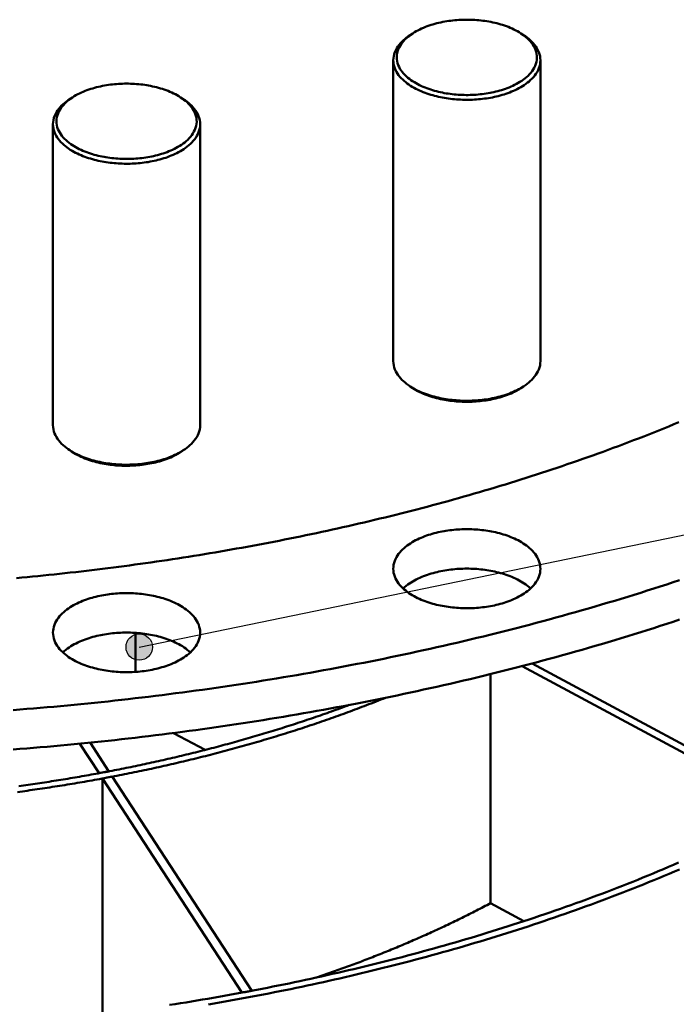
# Model space of a CAD drawing. Header units: millimetres. Extents: x 0 to 841, y 0 to 594.
# Tile 26 of 38: x 351 to 390, y 306 to 365. Entities that reach past the tile are written whole.
import ezdxf

# ---------------------------------------------------------------- set-up
doc = ezdxf.new("R2010")
doc.units = ezdxf.units.MM
for name, color, linetype, lineweight in [('ACH', 7, 'CONTINUOUS', 13), ('COTA', 7, 'CONTINUOUS', 25), ('VIS', 7, 'CONTINUOUS', 50)]:
    doc.layers.add(name, color=color, linetype=linetype, lineweight=lineweight)

msp = doc.modelspace()

# ---------------------------------------------------------------- hatches: boundary and pattern name
at = {"layer": 'ACH'}
h = msp.add_hatch(color=7, dxfattribs=at)
h.dxf.hatch_style = 1
h.paths.add_polyline_path([(358.729, 327.177), (358.494, 327.743), (357.929, 327.977), (357.363, 327.743), (357.129, 327.177), (357.363, 326.611), (357.929, 326.377), (358.494, 326.611)])

# ---------------------------------------------------------------- linework, layer by layer
at = {"layer": 'COTA'}
msp.add_line((357.929, 327.177), (432.26, 342.463), dxfattribs=at)
msp.add_circle((357.929, 327.177), 0.8, dxfattribs=at)
at = {"layer": 'VIS'}
for points in [[(381.011, 364.271), (380.907, 364.336), (380.802, 364.397), (380.695, 364.455), (380.586, 364.51), (380.475, 364.562), (380.363, 364.611), (380.25, 364.657), (380.136, 364.7), (380.021, 364.741), (379.905, 364.779), (379.789, 364.815), (379.671, 364.849), (379.553, 364.88), (379.435, 364.909), (379.316, 364.936), (379.196, 364.96), (379.076, 364.983), (378.956, 365.003), (378.835, 365.021), (378.714, 365.038), (378.593, 365.052), (378.472, 365.064), (378.35, 365.075), (378.228, 365.083), (378.107, 365.09), (377.985, 365.095), (377.863, 365.098), (377.741, 365.098), (377.618, 365.098), (377.496, 365.095), (377.375, 365.09), (377.253, 365.083), (377.131, 365.075), (377.009, 365.064), (376.888, 365.052), (376.767, 365.038), (376.646, 365.021), (376.525, 365.003), (376.405, 364.983), (376.285, 364.96), (376.165, 364.936), (376.046, 364.909), (375.928, 364.88), (375.81, 364.849), (375.692, 364.815), (375.576, 364.779), (375.46, 364.741), (375.345, 364.7), (375.231, 364.657), (375.118, 364.611), (375.006, 364.562), (374.895, 364.51), (374.786, 364.455), (374.679, 364.397), (374.574, 364.336), (374.47, 364.271)], [(374.47, 364.271), (374.37, 364.203), (374.273, 364.132), (374.178, 364.056), (374.087, 363.977), (374, 363.893), (373.917, 363.805), (373.839, 363.713), (373.767, 363.616), (373.702, 363.514), (373.644, 363.408), (373.595, 363.298), (373.555, 363.184), (373.525, 363.067), (373.507, 362.947), (373.501, 362.827), (373.506, 362.706), (373.524, 362.586), (373.552, 362.469), (373.591, 362.355), (373.64, 362.244), (373.697, 362.138), (373.762, 362.036), (373.834, 361.938), (373.911, 361.845), (373.994, 361.757), (374.081, 361.673), (374.171, 361.594), (374.266, 361.518), (374.363, 361.446), (374.463, 361.378), (374.565, 361.314), (374.67, 361.253), (374.776, 361.195), (374.883, 361.14), (374.993, 361.089), (375.103, 361.04), (375.215, 360.994), (375.328, 360.951), (375.442, 360.91), (375.556, 360.871), (375.672, 360.835), (375.788, 360.802), (375.904, 360.771), (376.022, 360.741), (376.14, 360.715), (376.258, 360.69), (376.377, 360.667), (376.496, 360.646), (376.615, 360.628), (376.735, 360.611), (376.855, 360.596), (376.975, 360.583), (377.095, 360.573), (377.216, 360.564), (377.336, 360.556), (377.457, 360.551), (377.578, 360.548), (377.699, 360.546), (377.82, 360.546), (377.94, 360.549), (378.061, 360.553), (378.182, 360.558), (378.303, 360.566), (378.423, 360.576), (378.543, 360.587), (378.663, 360.601), (378.783, 360.616), (378.903, 360.633), (379.022, 360.653), (379.141, 360.674), (379.26, 360.697), (379.378, 360.723), (379.496, 360.75), (379.613, 360.78), (379.729, 360.812), (379.845, 360.846), (379.96, 360.883), (380.075, 360.922), (380.188, 360.964), (380.301, 361.008), (380.412, 361.055), (380.522, 361.104), (380.631, 361.157), (380.738, 361.213)], [(374.47, 364.271), (374.309, 364.166)], [(380.738, 361.213), (380.846, 361.273), (380.952, 361.336), (381.056, 361.403), (381.157, 361.474), (381.255, 361.549), (381.35, 361.628), (381.441, 361.711), (381.528, 361.799), (381.61, 361.892), (381.686, 361.989), (381.755, 362.091), (381.817, 362.198), (381.871, 362.309), (381.915, 362.424), (381.948, 362.543), (381.97, 362.664), (381.98, 362.787), (381.977, 362.911), (381.962, 363.033), (381.935, 363.154), (381.897, 363.271), (381.849, 363.385), (381.791, 363.494), (381.726, 363.599), (381.653, 363.699), (381.575, 363.794), (381.49, 363.884), (381.402, 363.97), (381.309, 364.051), (381.213, 364.129), (381.113, 364.202), (381.011, 364.271)], [(381.011, 364.271), (381.172, 364.166)], [(374.309, 364.166), (374.203, 364.095), (374.101, 364.019), (374.001, 363.94), (373.906, 363.857), (373.814, 363.769), (373.727, 363.676), (373.645, 363.579), (373.569, 363.477), (373.501, 363.37), (373.44, 363.258), (373.389, 363.142), (373.347, 363.022), (373.316, 362.898), (373.298, 362.773), (373.292, 362.646)], [(374.392, 364.218), (374.378, 364.21), (374.364, 364.201), (374.35, 364.192), (374.336, 364.183), (374.322, 364.175), (374.309, 364.166)], [(381.172, 364.166), (381.159, 364.175), (381.145, 364.183), (381.131, 364.192), (381.117, 364.201), (381.103, 364.21), (381.089, 364.218)], [(382.19, 362.646), (382.183, 362.773), (382.165, 362.898), (382.134, 363.022), (382.092, 363.142), (382.041, 363.258), (381.98, 363.37), (381.912, 363.477), (381.836, 363.579), (381.754, 363.676), (381.667, 363.769), (381.575, 363.857), (381.48, 363.94), (381.38, 364.019), (381.278, 364.095), (381.172, 364.166)], [(373.292, 362.646), (373.297, 362.524), (373.314, 362.404), (373.342, 362.286), (373.38, 362.171), (373.428, 362.059), (373.484, 361.951), (373.547, 361.847), (373.617, 361.748), (373.693, 361.654), (373.775, 361.563), (373.86, 361.477), (373.95, 361.395), (374.043, 361.317), (374.139, 361.243), (374.238, 361.173), (374.34, 361.106), (374.443, 361.042), (374.549, 360.982), (374.656, 360.924), (374.764, 360.87), (374.874, 360.819), (374.986, 360.77), (375.098, 360.724), (375.212, 360.68), (375.326, 360.639), (375.441, 360.601), (375.557, 360.564), (375.674, 360.53), (375.791, 360.499), (375.909, 360.469), (376.027, 360.441), (376.146, 360.416), (376.265, 360.392), (376.384, 360.371), (376.504, 360.351), (376.624, 360.333), (376.745, 360.318), (376.866, 360.304), (376.986, 360.292), (377.107, 360.281), (377.229, 360.273), (377.35, 360.266), (377.471, 360.261), (377.593, 360.258), (377.714, 360.257), (377.836, 360.258), (377.957, 360.26), (378.079, 360.264), (378.2, 360.27), (378.321, 360.277), (378.442, 360.287), (378.563, 360.298), (378.684, 360.311), (378.805, 360.326), (378.925, 360.343), (379.045, 360.362), (379.165, 360.383), (379.284, 360.405), (379.403, 360.43), (379.521, 360.457), (379.639, 360.485), (379.757, 360.516), (379.874, 360.549), (379.99, 360.585), (380.106, 360.622), (380.22, 360.662), (380.334, 360.705), (380.447, 360.75), (380.559, 360.797), (380.669, 360.848), (380.779, 360.901), (380.886, 360.957)], [(373.292, 362.646), (373.292, 344.453)], [(380.886, 360.957), (380.995, 361.017), (381.102, 361.081), (381.207, 361.148), (381.309, 361.219), (381.408, 361.294), (381.505, 361.372), (381.597, 361.455), (381.686, 361.542), (381.771, 361.634), (381.849, 361.73), (381.922, 361.83), (381.989, 361.936), (382.047, 362.046), (382.096, 362.16), (382.136, 362.277), (382.166, 362.398), (382.183, 362.521), (382.19, 362.646)], [(382.19, 362.646), (382.19, 344.453)], [(360.434, 360.405), (360.33, 360.47), (360.225, 360.531), (360.117, 360.589), (360.008, 360.644), (359.898, 360.696), (359.786, 360.745), (359.673, 360.791), (359.559, 360.834), (359.444, 360.875), (359.328, 360.914), (359.212, 360.949), (359.094, 360.983), (358.976, 361.014), (358.858, 361.043), (358.739, 361.07), (358.619, 361.094), (358.499, 361.117), (358.379, 361.137), (358.258, 361.156), (358.137, 361.172), (358.016, 361.186), (357.895, 361.199), (357.773, 361.209), (357.651, 361.218), (357.529, 361.224), (357.407, 361.229), (357.285, 361.232), (357.163, 361.233), (357.041, 361.232), (356.919, 361.229), (356.797, 361.224), (356.676, 361.218), (356.554, 361.209), (356.432, 361.199), (356.311, 361.186), (356.19, 361.172), (356.069, 361.156), (355.948, 361.137), (355.828, 361.117), (355.708, 361.094), (355.588, 361.07), (355.469, 361.043), (355.351, 361.014), (355.233, 360.983), (355.115, 360.949), (354.999, 360.914), (354.883, 360.875), (354.768, 360.834), (354.654, 360.791), (354.541, 360.745), (354.429, 360.696), (354.318, 360.644), (354.209, 360.589), (354.102, 360.531), (353.997, 360.47), (353.893, 360.405)], [(353.732, 360.3), (353.626, 360.229), (353.524, 360.154), (353.424, 360.074), (353.329, 359.991), (353.237, 359.903), (353.15, 359.81), (353.068, 359.713), (352.992, 359.611), (352.924, 359.504), (352.863, 359.392), (352.811, 359.276), (352.77, 359.156), (352.739, 359.032), (352.721, 358.907), (352.714, 358.78)], [(353.893, 360.405), (353.793, 360.337), (353.696, 360.266), (353.601, 360.191), (353.51, 360.111), (353.423, 360.028), (353.34, 359.94), (353.262, 359.847), (353.19, 359.75), (353.125, 359.649), (353.067, 359.542), (353.017, 359.432), (352.978, 359.318), (352.948, 359.201), (352.93, 359.081), (352.924, 358.961), (352.929, 358.84), (352.947, 358.721), (352.975, 358.603), (353.014, 358.489), (353.063, 358.378), (353.12, 358.272), (353.185, 358.17), (353.257, 358.072), (353.334, 357.98), (353.416, 357.891), (353.503, 357.808), (353.594, 357.728), (353.689, 357.652), (353.786, 357.581), (353.886, 357.513), (353.988, 357.448), (354.092, 357.387), (354.199, 357.329), (354.306, 357.275), (354.416, 357.223), (354.526, 357.174), (354.638, 357.128), (354.751, 357.085), (354.864, 357.044), (354.979, 357.006), (355.094, 356.97), (355.211, 356.936), (355.327, 356.905), (355.445, 356.876), (355.562, 356.849), (355.681, 356.824), (355.799, 356.801), (355.918, 356.781), (356.038, 356.762), (356.158, 356.745), (356.278, 356.73), (356.398, 356.718), (356.518, 356.707), (356.639, 356.698), (356.759, 356.691), (356.88, 356.685), (357.001, 356.682), (357.122, 356.68), (357.243, 356.681), (357.363, 356.683), (357.484, 356.687), (357.605, 356.693), (357.725, 356.7), (357.846, 356.71), (357.966, 356.721), (358.086, 356.735), (358.206, 356.75), (358.326, 356.767), (358.445, 356.787), (358.564, 356.808), (358.683, 356.831), (358.801, 356.857), (358.919, 356.884), (359.036, 356.914), (359.152, 356.946), (359.268, 356.981), (359.383, 357.017), (359.498, 357.056), (359.611, 357.098), (359.724, 357.142), (359.835, 357.189), (359.945, 357.239), (360.054, 357.291), (360.161, 357.347)], [(353.893, 360.405), (353.732, 360.3)], [(353.815, 360.353), (353.801, 360.344), (353.787, 360.335), (353.773, 360.327), (353.759, 360.318), (353.745, 360.309), (353.732, 360.3)], [(360.161, 357.347), (360.269, 357.407), (360.375, 357.471), (360.479, 357.538), (360.58, 357.609), (360.678, 357.683), (360.773, 357.762), (360.864, 357.846), (360.951, 357.933), (361.033, 358.026), (361.109, 358.123), (361.178, 358.225), (361.24, 358.332), (361.294, 358.443), (361.338, 358.558), (361.371, 358.677), (361.393, 358.799), (361.403, 358.922), (361.4, 359.045), (361.385, 359.168), (361.358, 359.288), (361.32, 359.405), (361.272, 359.519), (361.214, 359.628), (361.149, 359.733), (361.076, 359.833), (360.997, 359.928), (360.913, 360.018), (360.825, 360.104), (360.732, 360.186), (360.635, 360.263), (360.536, 360.336), (360.434, 360.405)], [(360.434, 360.405), (360.595, 360.3)], [(360.595, 360.3), (360.581, 360.309), (360.568, 360.318), (360.554, 360.327), (360.54, 360.335), (360.526, 360.344), (360.512, 360.353)], [(361.612, 358.78), (361.606, 358.907), (361.587, 359.032), (361.557, 359.156), (361.515, 359.276), (361.464, 359.392), (361.403, 359.504), (361.335, 359.611), (361.259, 359.713), (361.177, 359.81), (361.09, 359.903), (360.998, 359.991), (360.902, 360.074), (360.803, 360.154), (360.7, 360.229), (360.595, 360.3)], [(352.714, 358.78), (352.72, 358.659), (352.737, 358.538), (352.765, 358.42), (352.803, 358.305), (352.851, 358.193), (352.907, 358.085), (352.97, 357.982), (353.04, 357.883), (353.116, 357.788), (353.197, 357.697), (353.283, 357.611), (353.373, 357.529), (353.466, 357.451), (353.562, 357.377), (353.661, 357.307), (353.762, 357.24), (353.866, 357.176), (353.971, 357.116), (354.079, 357.059), (354.187, 357.004), (354.297, 356.953), (354.409, 356.904), (354.521, 356.858), (354.634, 356.815), (354.749, 356.774), (354.864, 356.735), (354.98, 356.699), (355.096, 356.665), (355.214, 356.633), (355.331, 356.603), (355.45, 356.575), (355.569, 356.55), (355.688, 356.526), (355.807, 356.505), (355.927, 356.485), (356.047, 356.468), (356.168, 356.452), (356.288, 356.438), (356.409, 356.426), (356.53, 356.416), (356.652, 356.407), (356.773, 356.4), (356.894, 356.396), (357.016, 356.393), (357.137, 356.391), (357.259, 356.392), (357.38, 356.394), (357.502, 356.398), (357.623, 356.404), (357.744, 356.412), (357.865, 356.421), (357.986, 356.432), (358.107, 356.446), (358.227, 356.461), (358.348, 356.477), (358.468, 356.496), (358.588, 356.517), (358.707, 356.54), (358.826, 356.564), (358.944, 356.591), (359.062, 356.62), (359.18, 356.651), (359.297, 356.684), (359.413, 356.719), (359.528, 356.757), (359.643, 356.797), (359.757, 356.839), (359.87, 356.884), (359.982, 356.932), (360.092, 356.982), (360.201, 357.035), (360.309, 357.091)], [(352.714, 358.78), (352.714, 340.587)], [(360.309, 357.091), (360.418, 357.151), (360.525, 357.215), (360.629, 357.282), (360.732, 357.353), (360.831, 357.428), (360.928, 357.506), (361.02, 357.589), (361.109, 357.676), (361.193, 357.768), (361.272, 357.864), (361.345, 357.965), (361.411, 358.07), (361.47, 358.18), (361.519, 358.294), (361.559, 358.412), (361.588, 358.533), (361.606, 358.656), (361.612, 358.78)], [(361.612, 358.78), (361.612, 340.587)], [(373.292, 344.453), (373.298, 344.326), (373.316, 344.2), (373.347, 344.077), (373.389, 343.957), (373.44, 343.84), (373.501, 343.729), (373.569, 343.622), (373.645, 343.52), (373.727, 343.422), (373.814, 343.33), (373.906, 343.242), (374.001, 343.158), (374.101, 343.079), (374.203, 343.004), (374.309, 342.933)], [(381.172, 342.933), (381.278, 343.004), (381.38, 343.079), (381.48, 343.158), (381.575, 343.242), (381.667, 343.33), (381.754, 343.422), (381.836, 343.52), (381.912, 343.622), (381.98, 343.729), (382.041, 343.84), (382.092, 343.957), (382.134, 344.077), (382.165, 344.2), (382.183, 344.326), (382.19, 344.453)], [(374.309, 342.933), (374.412, 342.868), (374.518, 342.806), (374.625, 342.748), (374.734, 342.692), (374.844, 342.64), (374.956, 342.59), (375.068, 342.543), (375.182, 342.499), (375.297, 342.457), (375.412, 342.417), (375.529, 342.38), (375.646, 342.345), (375.764, 342.313), (375.882, 342.283), (376.001, 342.254), (376.12, 342.228), (376.24, 342.204), (376.36, 342.182), (376.48, 342.162), (376.601, 342.144), (376.722, 342.127), (376.843, 342.113), (376.965, 342.101), (377.087, 342.09), (377.208, 342.081), (377.33, 342.074), (377.452, 342.069), (377.574, 342.066), (377.697, 342.064), (377.819, 342.064), (377.941, 342.066), (378.063, 342.07), (378.185, 342.076), (378.307, 342.084), (378.429, 342.093), (378.55, 342.104), (378.672, 342.117), (378.793, 342.132), (378.914, 342.149), (379.035, 342.167), (379.155, 342.188), (379.275, 342.211), (379.395, 342.235), (379.514, 342.262), (379.632, 342.291), (379.751, 342.322), (379.868, 342.355), (379.985, 342.39), (380.101, 342.428), (380.217, 342.468), (380.331, 342.511), (380.445, 342.556), (380.557, 342.604), (380.668, 342.654), (380.778, 342.707), (380.886, 342.764)], [(374.47, 342.828), (374.309, 342.933)], [(374.392, 342.88), (374.405, 342.871), (374.418, 342.862), (374.431, 342.854), (374.444, 342.845), (374.457, 342.836), (374.47, 342.828)], [(374.47, 342.828), (374.572, 342.763), (374.677, 342.703), (374.783, 342.645), (374.891, 342.591), (375, 342.539), (375.11, 342.491), (375.222, 342.445), (375.335, 342.402), (375.448, 342.361), (375.563, 342.323), (375.678, 342.287), (375.794, 342.254), (375.911, 342.223), (376.028, 342.194), (376.146, 342.167), (376.264, 342.142), (376.382, 342.12), (376.501, 342.099), (376.621, 342.081), (376.74, 342.064), (376.86, 342.049), (376.98, 342.037), (377.1, 342.026), (377.221, 342.017), (377.341, 342.01), (377.462, 342.005), (377.582, 342.001), (377.703, 342), (377.824, 342), (377.944, 342.002), (378.065, 342.007), (378.186, 342.012), (378.306, 342.02), (378.426, 342.03), (378.546, 342.041), (378.666, 342.055), (378.786, 342.07), (378.906, 342.087), (379.025, 342.107), (379.143, 342.128), (379.262, 342.151), (379.38, 342.177), (379.497, 342.204), (379.614, 342.234), (379.731, 342.266), (379.846, 342.301), (379.961, 342.337), (380.076, 342.376), (380.189, 342.418), (380.301, 342.462), (380.413, 342.509), (380.523, 342.558), (380.631, 342.611), (380.738, 342.667)], [(380.738, 342.667), (380.785, 342.692), (380.831, 342.718), (380.876, 342.744), (380.922, 342.771), (380.966, 342.799), (381.011, 342.828)], [(380.886, 342.764), (380.935, 342.79), (380.983, 342.817), (381.031, 342.845), (381.079, 342.874), (381.126, 342.903), (381.172, 342.933)], [(381.011, 342.828), (381.172, 342.933)], [(381.011, 342.828), (381.024, 342.836), (381.037, 342.845), (381.05, 342.854), (381.063, 342.862), (381.076, 342.871), (381.089, 342.88)], [(350.497, 331.345), (350.824, 331.375), (351.15, 331.406), (351.477, 331.437), (351.803, 331.469), (352.129, 331.502), (352.456, 331.535), (352.782, 331.569), (353.108, 331.603), (353.434, 331.639), (353.76, 331.675), (354.086, 331.711), (354.411, 331.748), (354.737, 331.786), (355.063, 331.825), (355.388, 331.864), (355.714, 331.904), (356.039, 331.945), (356.364, 331.986), (356.689, 332.028), (357.015, 332.07), (357.34, 332.114), (357.665, 332.158), (357.989, 332.202), (358.314, 332.248), (358.639, 332.294), (358.963, 332.34), (359.288, 332.388), (359.612, 332.436), (359.936, 332.485), (360.26, 332.534), (360.585, 332.584), (360.908, 332.635), (361.232, 332.686), (361.556, 332.739), (361.88, 332.792), (362.203, 332.845), (362.526, 332.899), (362.85, 332.954), (363.173, 333.01), (363.496, 333.066), (363.819, 333.124), (364.141, 333.181), (364.464, 333.24), (364.787, 333.299), (365.109, 333.359), (365.431, 333.42), (365.753, 333.481), (366.075, 333.543), (366.397, 333.606), (366.719, 333.669), (367.04, 333.733), (367.362, 333.798), (367.683, 333.864), (368.004, 333.93), (368.325, 333.997), (368.646, 334.065), (368.966, 334.134), (369.287, 334.203), (369.607, 334.273), (369.927, 334.344), (370.247, 334.415), (370.567, 334.488), (370.887, 334.561), (371.206, 334.634), (371.526, 334.709), (371.845, 334.784), (372.164, 334.86), (372.483, 334.937), (372.801, 335.014), (373.12, 335.092), (373.438, 335.171), (373.756, 335.251), (374.074, 335.332), (374.391, 335.413), (374.709, 335.495), (375.026, 335.578), (375.343, 335.661), (375.66, 335.746), (375.977, 335.831), (376.293, 335.917), (376.609, 336.004), (376.925, 336.091), (377.241, 336.179), (377.557, 336.268), (377.872, 336.358), (378.187, 336.449), (378.502, 336.54), (378.817, 336.633), (379.131, 336.726), (379.445, 336.82), (379.759, 336.914), (380.073, 337.01), (380.386, 337.106), (380.699, 337.203), (381.012, 337.301), (381.325, 337.4), (381.637, 337.5), (381.949, 337.6), (382.261, 337.702), (382.573, 337.804), (382.884, 337.907), (383.195, 338.011), (383.506, 338.115), (383.816, 338.221), (384.127, 338.327), (384.436, 338.434), (384.746, 338.543), (385.055, 338.652), (385.364, 338.761), (385.673, 338.872), (385.981, 338.984), (386.289, 339.096), (386.597, 339.21), (386.904, 339.324), (387.211, 339.439), (387.518, 339.555), (387.824, 339.672), (388.13, 339.79), (388.436, 339.909), (388.741, 340.028), (389.046, 340.149), (389.35, 340.27), (389.655, 340.393), (389.958, 340.516), (390.262, 340.64), (390.565, 340.766)], [(350.497, 331.345), (350.824, 331.375), (351.15, 331.406), (351.477, 331.437), (351.803, 331.469), (352.129, 331.502), (352.456, 331.535), (352.782, 331.569), (353.108, 331.603), (353.434, 331.639), (353.76, 331.675), (354.086, 331.711), (354.411, 331.748), (354.737, 331.786), (355.063, 331.825), (355.388, 331.864), (355.714, 331.904), (356.039, 331.945), (356.364, 331.986), (356.689, 332.028), (357.015, 332.07), (357.34, 332.114), (357.665, 332.158), (357.989, 332.202), (358.314, 332.248), (358.639, 332.294), (358.963, 332.34), (359.288, 332.388), (359.612, 332.436), (359.936, 332.485), (360.26, 332.534), (360.585, 332.584), (360.908, 332.635), (361.232, 332.686), (361.556, 332.739), (361.88, 332.792), (362.203, 332.845), (362.526, 332.899), (362.85, 332.954), (363.173, 333.01), (363.496, 333.066), (363.819, 333.124), (364.141, 333.181), (364.464, 333.24), (364.787, 333.299), (365.109, 333.359), (365.431, 333.42), (365.753, 333.481), (366.075, 333.543), (366.397, 333.606), (366.719, 333.669), (367.04, 333.733), (367.362, 333.798), (367.683, 333.864), (368.004, 333.93), (368.325, 333.997), (368.646, 334.065), (368.966, 334.134), (369.287, 334.203), (369.607, 334.273), (369.927, 334.344), (370.247, 334.415), (370.567, 334.488), (370.887, 334.561), (371.206, 334.634), (371.526, 334.709), (371.845, 334.784), (372.164, 334.86), (372.483, 334.937), (372.801, 335.014), (373.12, 335.092), (373.438, 335.171), (373.756, 335.251), (374.074, 335.332), (374.391, 335.413), (374.709, 335.495), (375.026, 335.578), (375.343, 335.661), (375.66, 335.746), (375.977, 335.831), (376.293, 335.917), (376.609, 336.004), (376.925, 336.091), (377.241, 336.179), (377.557, 336.268), (377.872, 336.358), (378.187, 336.449), (378.502, 336.54), (378.817, 336.633), (379.131, 336.726), (379.445, 336.82), (379.759, 336.914), (380.073, 337.01), (380.386, 337.106), (380.699, 337.203), (381.012, 337.301), (381.325, 337.4), (381.637, 337.5), (381.949, 337.6), (382.261, 337.702), (382.573, 337.804), (382.884, 337.907), (383.195, 338.011), (383.506, 338.115), (383.816, 338.221), (384.127, 338.327), (384.436, 338.434), (384.746, 338.543), (385.055, 338.652), (385.364, 338.761), (385.673, 338.872), (385.981, 338.984), (386.289, 339.096), (386.597, 339.21), (386.904, 339.324), (387.211, 339.439), (387.518, 339.555), (387.824, 339.672), (388.13, 339.79), (388.436, 339.909), (388.741, 340.028), (389.046, 340.149), (389.35, 340.27), (389.655, 340.393), (389.958, 340.516), (390.262, 340.64), (390.565, 340.766)], [(352.714, 340.587), (352.721, 340.46), (352.739, 340.334), (352.77, 340.211), (352.811, 340.091), (352.863, 339.975), (352.924, 339.863), (352.992, 339.756), (353.068, 339.654), (353.15, 339.557), (353.237, 339.464), (353.329, 339.376), (353.424, 339.292), (353.524, 339.213), (353.626, 339.138), (353.732, 339.067)], [(360.595, 339.067), (360.7, 339.138), (360.803, 339.213), (360.902, 339.292), (360.998, 339.376), (361.09, 339.464), (361.177, 339.557), (361.259, 339.654), (361.335, 339.756), (361.403, 339.863), (361.464, 339.975), (361.515, 340.091), (361.557, 340.211), (361.587, 340.334), (361.606, 340.46), (361.612, 340.587)], [(353.732, 339.067), (353.835, 339.002), (353.941, 338.94), (354.048, 338.882), (354.157, 338.826), (354.267, 338.774), (354.378, 338.724), (354.491, 338.677), (354.605, 338.633), (354.72, 338.591), (354.835, 338.551), (354.952, 338.514), (355.069, 338.48), (355.186, 338.447), (355.305, 338.417), (355.424, 338.389), (355.543, 338.362), (355.663, 338.338), (355.783, 338.316), (355.903, 338.296), (356.024, 338.278), (356.145, 338.262), (356.266, 338.247), (356.388, 338.235), (356.509, 338.224), (356.631, 338.215), (356.753, 338.208), (356.875, 338.203), (356.997, 338.2), (357.119, 338.198), (357.242, 338.199), (357.364, 338.201), (357.486, 338.205), (357.608, 338.21), (357.73, 338.218), (357.851, 338.227), (357.973, 338.238), (358.095, 338.251), (358.216, 338.266), (358.337, 338.283), (358.457, 338.302), (358.578, 338.322), (358.698, 338.345), (358.817, 338.37), (358.937, 338.396), (359.055, 338.425), (359.173, 338.456), (359.291, 338.489), (359.408, 338.525), (359.524, 338.562), (359.639, 338.602), (359.754, 338.645), (359.867, 338.69), (359.98, 338.738), (360.091, 338.788), (360.201, 338.842), (360.309, 338.898)], [(353.893, 338.962), (353.732, 339.067)], [(353.815, 339.014), (353.828, 339.005), (353.841, 338.997), (353.854, 338.988), (353.867, 338.979), (353.88, 338.97), (353.893, 338.962)], [(353.893, 338.962), (353.995, 338.898), (354.1, 338.837), (354.206, 338.779), (354.314, 338.725), (354.423, 338.674), (354.533, 338.625), (354.645, 338.579), (354.758, 338.536), (354.871, 338.495), (354.986, 338.457), (355.101, 338.422), (355.217, 338.388), (355.334, 338.357), (355.451, 338.328), (355.569, 338.301), (355.687, 338.277), (355.805, 338.254), (355.924, 338.233), (356.043, 338.215), (356.163, 338.198), (356.283, 338.184), (356.403, 338.171), (356.523, 338.16), (356.643, 338.151), (356.764, 338.144), (356.885, 338.139), (357.005, 338.136), (357.126, 338.134), (357.247, 338.135), (357.367, 338.137), (357.488, 338.141), (357.608, 338.147), (357.729, 338.154), (357.849, 338.164), (357.969, 338.176), (358.089, 338.189), (358.209, 338.204), (358.328, 338.222), (358.448, 338.241), (358.566, 338.262), (358.685, 338.286), (358.803, 338.311), (358.92, 338.339), (359.037, 338.368), (359.154, 338.4), (359.269, 338.435), (359.384, 338.471), (359.499, 338.51), (359.612, 338.552), (359.724, 338.596), (359.835, 338.643), (359.945, 338.693), (360.054, 338.745), (360.161, 338.801)], [(360.161, 338.801), (360.208, 338.826), (360.254, 338.852), (360.299, 338.878), (360.344, 338.906), (360.389, 338.933), (360.434, 338.962)], [(360.309, 338.898), (360.358, 338.924), (360.406, 338.952), (360.454, 338.979), (360.502, 339.008), (360.549, 339.037), (360.595, 339.067)], [(360.434, 338.962), (360.595, 339.067)], [(360.434, 338.962), (360.447, 338.97), (360.46, 338.979), (360.473, 338.988), (360.486, 338.997), (360.499, 339.005), (360.512, 339.014)], [(373.292, 331.912), (373.297, 332.033), (373.314, 332.152), (373.342, 332.27), (373.379, 332.384), (373.426, 332.495), (373.482, 332.603), (373.544, 332.706), (373.614, 332.804), (373.689, 332.899), (373.769, 332.989), (373.854, 333.075), (373.943, 333.156), (374.035, 333.234), (374.131, 333.308), (374.229, 333.379), (374.329, 333.445), (374.432, 333.509), (374.537, 333.569), (374.643, 333.627), (374.751, 333.681), (374.86, 333.732), (374.97, 333.781), (375.082, 333.827), (375.194, 333.871), (375.308, 333.912), (375.422, 333.951), (375.537, 333.987), (375.653, 334.021), (375.77, 334.053), (375.886, 334.083), (376.004, 334.111), (376.122, 334.137), (376.24, 334.161), (376.359, 334.183), (376.478, 334.202), (376.597, 334.22), (376.717, 334.237), (376.837, 334.251), (376.957, 334.263), (377.077, 334.274), (377.198, 334.283), (377.318, 334.29), (377.439, 334.295), (377.559, 334.299), (377.68, 334.3), (377.801, 334.3), (377.922, 334.299), (378.042, 334.295), (378.163, 334.29), (378.283, 334.283), (378.404, 334.274), (378.524, 334.263), (378.644, 334.251), (378.764, 334.237), (378.884, 334.22), (379.003, 334.202), (379.122, 334.183), (379.241, 334.161), (379.359, 334.137), (379.477, 334.111), (379.595, 334.083), (379.712, 334.053), (379.828, 334.021), (379.944, 333.987), (380.059, 333.951), (380.173, 333.912), (380.287, 333.871), (380.399, 333.827), (380.511, 333.781), (380.621, 333.732), (380.73, 333.681), (380.838, 333.627), (380.944, 333.569), (381.049, 333.509), (381.152, 333.445), (381.252, 333.379), (381.35, 333.308), (381.446, 333.234), (381.538, 333.156), (381.627, 333.075), (381.712, 332.989), (381.792, 332.899), (381.867, 332.804), (381.937, 332.706), (381.999, 332.603), (382.055, 332.495), (382.102, 332.384), (382.139, 332.27), (382.167, 332.152), (382.184, 332.033), (382.19, 331.912)], [(380.886, 330.223), (380.779, 330.167), (380.669, 330.114), (380.559, 330.064), (380.447, 330.016), (380.334, 329.971), (380.22, 329.929), (380.106, 329.889), (379.99, 329.851), (379.874, 329.816), (379.757, 329.783), (379.639, 329.752), (379.521, 329.723), (379.403, 329.696), (379.284, 329.672), (379.165, 329.649), (379.045, 329.628), (378.925, 329.61), (378.805, 329.593), (378.684, 329.578), (378.563, 329.565), (378.442, 329.553), (378.321, 329.544), (378.2, 329.536), (378.079, 329.53), (377.957, 329.526), (377.836, 329.524), (377.714, 329.523), (377.593, 329.525), (377.471, 329.528), (377.35, 329.533), (377.229, 329.539), (377.107, 329.548), (376.986, 329.558), (376.866, 329.57), (376.745, 329.584), (376.624, 329.6), (376.504, 329.617), (376.384, 329.637), (376.265, 329.659), (376.146, 329.682), (376.027, 329.708), (375.909, 329.735), (375.791, 329.765), (375.674, 329.797), (375.557, 329.831), (375.441, 329.867), (375.326, 329.906), (375.212, 329.947), (375.098, 329.99), (374.986, 330.036), (374.874, 330.085), (374.764, 330.136), (374.656, 330.191), (374.549, 330.248), (374.443, 330.308), (374.34, 330.372), (374.238, 330.439), (374.139, 330.509), (374.043, 330.584), (373.95, 330.661), (373.86, 330.743), (373.775, 330.83), (373.693, 330.92), (373.617, 331.015), (373.547, 331.114), (373.484, 331.217), (373.428, 331.325), (373.38, 331.437), (373.342, 331.552), (373.314, 331.67), (373.297, 331.791), (373.292, 331.912)], [(373.885, 330.72), (373.976, 330.8), (374.07, 330.877), (374.167, 330.95), (374.266, 331.019), (374.368, 331.085), (374.472, 331.148), (374.577, 331.207), (374.685, 331.264), (374.793, 331.317), (374.904, 331.368), (375.015, 331.415), (375.127, 331.461), (375.241, 331.503), (375.355, 331.544), (375.47, 331.582), (375.586, 331.617), (375.703, 331.651), (375.82, 331.682), (375.938, 331.711), (376.056, 331.738), (376.174, 331.763), (376.293, 331.786), (376.413, 331.807), (376.533, 331.826), (376.653, 331.844), (376.773, 331.859), (376.893, 331.872), (377.014, 331.884), (377.135, 331.894), (377.256, 331.902), (377.377, 331.908), (377.498, 331.913), (377.619, 331.915), (377.741, 331.916), (377.862, 331.915), (377.983, 331.913), (378.104, 331.908), (378.225, 331.902), (378.346, 331.894), (378.467, 331.884), (378.588, 331.872), (378.708, 331.859), (378.828, 331.844), (378.948, 331.826), (379.068, 331.807), (379.188, 331.786), (379.307, 331.763), (379.425, 331.738), (379.543, 331.711), (379.661, 331.682), (379.778, 331.651), (379.895, 331.617), (380.011, 331.582), (380.126, 331.544), (380.24, 331.503), (380.354, 331.461), (380.466, 331.415), (380.577, 331.368), (380.688, 331.317), (380.796, 331.264), (380.904, 331.207), (381.009, 331.148), (381.113, 331.085), (381.215, 331.019), (381.314, 330.95), (381.411, 330.877), (381.505, 330.8), (381.596, 330.72)], [(382.19, 331.912), (382.183, 331.788), (382.166, 331.665), (382.136, 331.544), (382.096, 331.426), (382.047, 331.312), (381.989, 331.202), (381.922, 331.097), (381.849, 330.996), (381.771, 330.9), (381.686, 330.808), (381.597, 330.721), (381.505, 330.639), (381.408, 330.56), (381.309, 330.485), (381.207, 330.414), (381.102, 330.347), (380.995, 330.283), (380.886, 330.223)], [(350.304, 323.366), (350.714, 323.398), (351.124, 323.431), (351.535, 323.465), (351.945, 323.499), (352.355, 323.535), (352.765, 323.571), (353.175, 323.608), (353.585, 323.647), (353.994, 323.686), (354.404, 323.725), (354.814, 323.766), (355.223, 323.808), (355.632, 323.851), (356.042, 323.894), (356.451, 323.939), (356.86, 323.984), (357.269, 324.03), (357.678, 324.077), (358.087, 324.125), (358.495, 324.174), (358.904, 324.224), (359.313, 324.275), (359.721, 324.327), (360.129, 324.379), (360.537, 324.433), (360.945, 324.487), (361.353, 324.542), (361.761, 324.599), (362.168, 324.656), (362.576, 324.714), (362.983, 324.773), (363.39, 324.833), (363.798, 324.894), (364.204, 324.956), (364.611, 325.018), (365.018, 325.082), (365.424, 325.147), (365.831, 325.212), (366.237, 325.279), (366.643, 325.346), (367.049, 325.415), (367.455, 325.484), (367.86, 325.554), (368.266, 325.626), (368.671, 325.698), (369.076, 325.771), (369.481, 325.845), (369.885, 325.92), (370.29, 325.996), (370.694, 326.073), (371.098, 326.151), (371.502, 326.23), (371.906, 326.31), (372.31, 326.391), (372.713, 326.473), (373.116, 326.555), (373.519, 326.639), (373.922, 326.724), (374.325, 326.81), (374.727, 326.897), (375.129, 326.984), (375.531, 327.073), (375.933, 327.163), (376.334, 327.254), (376.736, 327.346), (377.137, 327.438), (377.537, 327.532), (377.938, 327.627), (378.338, 327.723), (378.738, 327.82), (379.138, 327.918), (379.537, 328.017), (379.937, 328.117), (380.336, 328.218), (380.735, 328.32), (381.133, 328.423), (381.531, 328.527), (381.929, 328.632), (382.327, 328.738), (382.724, 328.845), (383.121, 328.954), (383.518, 329.063), (383.915, 329.174), (384.311, 329.285), (384.707, 329.398), (385.102, 329.511), (385.498, 329.626), (385.893, 329.742), (386.287, 329.859), (386.682, 329.977), (387.076, 330.096), (387.469, 330.217), (387.862, 330.338), (388.255, 330.46), (388.648, 330.584), (389.04, 330.709), (389.432, 330.835), (389.824, 330.962), (390.215, 331.09), (390.606, 331.219)], [(352.714, 328.046), (352.72, 328.167), (352.737, 328.286), (352.765, 328.404), (352.802, 328.518), (352.849, 328.63), (352.904, 328.737), (352.967, 328.84), (353.037, 328.939), (353.112, 329.033), (353.192, 329.123), (353.277, 329.209), (353.366, 329.291), (353.458, 329.368), (353.554, 329.442), (353.652, 329.513), (353.752, 329.58), (353.855, 329.643), (353.959, 329.704), (354.066, 329.761), (354.174, 329.815), (354.283, 329.867), (354.393, 329.915), (354.505, 329.961), (354.617, 330.005), (354.731, 330.046), (354.845, 330.085), (354.96, 330.121), (355.076, 330.156), (355.192, 330.188), (355.309, 330.218), (355.427, 330.245), (355.545, 330.271), (355.663, 330.295), (355.782, 330.317), (355.901, 330.337), (356.02, 330.355), (356.14, 330.371), (356.26, 330.385), (356.38, 330.398), (356.5, 330.408), (356.621, 330.417), (356.741, 330.424), (356.862, 330.429), (356.982, 330.433), (357.103, 330.435), (357.224, 330.435), (357.344, 330.433), (357.465, 330.429), (357.586, 330.424), (357.706, 330.417), (357.827, 330.408), (357.947, 330.398), (358.067, 330.385), (358.187, 330.371), (358.307, 330.355), (358.426, 330.337), (358.545, 330.317), (358.664, 330.295), (358.782, 330.271), (358.9, 330.245), (359.017, 330.218), (359.134, 330.188), (359.251, 330.156), (359.367, 330.121), (359.482, 330.085), (359.596, 330.046), (359.709, 330.005), (359.822, 329.961), (359.934, 329.915), (360.044, 329.867), (360.153, 329.815), (360.261, 329.761), (360.367, 329.704), (360.472, 329.643), (360.575, 329.58), (360.675, 329.513), (360.773, 329.442), (360.869, 329.368), (360.961, 329.291), (361.05, 329.209), (361.135, 329.123), (361.215, 329.033), (361.29, 328.939), (361.36, 328.84), (361.422, 328.737), (361.478, 328.63), (361.525, 328.518), (361.562, 328.404), (361.59, 328.286), (361.607, 328.167), (361.612, 328.046)], [(350.304, 320.982), (350.714, 321.014), (351.124, 321.047), (351.535, 321.08), (351.945, 321.115), (352.355, 321.15), (352.765, 321.187), (353.175, 321.224), (353.585, 321.262), (353.994, 321.301), (354.404, 321.341), (354.814, 321.382), (355.223, 321.424), (355.632, 321.466), (356.042, 321.51), (356.451, 321.554), (356.86, 321.599), (357.269, 321.646), (357.678, 321.693), (358.087, 321.741), (358.495, 321.79), (358.904, 321.84), (359.313, 321.89), (359.721, 321.942), (360.129, 321.995), (360.537, 322.048), (360.945, 322.103), (361.353, 322.158), (361.761, 322.214), (362.168, 322.271), (362.576, 322.329), (362.983, 322.389), (363.39, 322.448), (363.798, 322.509), (364.204, 322.571), (364.611, 322.634), (365.018, 322.698), (365.424, 322.762), (365.831, 322.828), (366.237, 322.894), (366.643, 322.962), (367.049, 323.03), (367.455, 323.1), (367.86, 323.17), (368.266, 323.241), (368.671, 323.313), (369.076, 323.386), (369.481, 323.46), (369.885, 323.536), (370.29, 323.612), (370.694, 323.689), (371.098, 323.767), (371.502, 323.845), (371.906, 323.925), (372.31, 324.006), (372.713, 324.088), (373.116, 324.171), (373.519, 324.255), (373.922, 324.34), (374.325, 324.425), (374.727, 324.512), (375.129, 324.6), (375.531, 324.689), (375.933, 324.779), (376.334, 324.869), (376.736, 324.961), (377.137, 325.054), (377.537, 325.148), (377.938, 325.243), (378.338, 325.338), (378.738, 325.435), (379.138, 325.533), (379.537, 325.632), (379.937, 325.732), (380.336, 325.833), (380.735, 325.935), (381.133, 326.038), (381.531, 326.142), (381.929, 326.247), (382.327, 326.354), (382.724, 326.461), (383.121, 326.569), (383.518, 326.679), (383.915, 326.789), (384.311, 326.901), (384.707, 327.013), (385.102, 327.127), (385.498, 327.242), (385.893, 327.358), (386.287, 327.475), (386.682, 327.593), (387.076, 327.712), (387.469, 327.832), (387.862, 327.953), (388.255, 328.076), (388.648, 328.2), (389.04, 328.324), (389.432, 328.45), (389.824, 328.577), (390.215, 328.705), (390.606, 328.834)], [(360.309, 326.357), (360.201, 326.301), (360.092, 326.248), (359.982, 326.198), (359.87, 326.15), (359.757, 326.105), (359.643, 326.063), (359.528, 326.023), (359.413, 325.985), (359.297, 325.95), (359.18, 325.917), (359.062, 325.886), (358.944, 325.857), (358.826, 325.831), (358.707, 325.806), (358.588, 325.783), (358.468, 325.763), (358.348, 325.744), (358.227, 325.727), (358.107, 325.712), (357.986, 325.699), (357.865, 325.687), (357.744, 325.678), (357.623, 325.67), (357.502, 325.664), (357.38, 325.66), (357.259, 325.658), (357.137, 325.658), (357.016, 325.659), (356.894, 325.662), (356.773, 325.667), (356.652, 325.673), (356.53, 325.682), (356.409, 325.692), (356.288, 325.704), (356.168, 325.718), (356.047, 325.734), (355.927, 325.752), (355.807, 325.771), (355.688, 325.793), (355.569, 325.816), (355.45, 325.842), (355.331, 325.869), (355.214, 325.899), (355.096, 325.931), (354.98, 325.965), (354.864, 326.001), (354.749, 326.04), (354.634, 326.081), (354.521, 326.125), (354.409, 326.171), (354.297, 326.219), (354.187, 326.271), (354.079, 326.325), (353.971, 326.382), (353.866, 326.443), (353.762, 326.506), (353.661, 326.573), (353.562, 326.644), (353.466, 326.718), (353.373, 326.796), (353.283, 326.878), (353.197, 326.964), (353.116, 327.054), (353.04, 327.149), (352.97, 327.248), (352.907, 327.352), (352.851, 327.459), (352.803, 327.571), (352.765, 327.686), (352.737, 327.805), (352.72, 327.925), (352.714, 328.046)], [(353.308, 326.854), (353.399, 326.935), (353.493, 327.011), (353.589, 327.084), (353.689, 327.154), (353.791, 327.219), (353.895, 327.282), (354, 327.341), (354.108, 327.398), (354.216, 327.451), (354.327, 327.502), (354.438, 327.55), (354.55, 327.595), (354.664, 327.638), (354.778, 327.678), (354.893, 327.716), (355.009, 327.752), (355.126, 327.785), (355.243, 327.816), (355.361, 327.845), (355.479, 327.872), (355.597, 327.897), (355.716, 327.92), (355.836, 327.942), (355.955, 327.961), (356.076, 327.978), (356.196, 327.993), (356.316, 328.007), (356.437, 328.018), (356.558, 328.028), (356.679, 328.036), (356.8, 328.042), (356.921, 328.047), (357.042, 328.049), (357.163, 328.05), (357.285, 328.049), (357.406, 328.047), (357.527, 328.042), (357.648, 328.036), (357.769, 328.028), (357.89, 328.018), (358.011, 328.007), (358.131, 327.993), (358.251, 327.978), (358.371, 327.961), (358.491, 327.942), (358.61, 327.92), (358.729, 327.897), (358.848, 327.872), (358.966, 327.845), (359.084, 327.816), (359.201, 327.785), (359.318, 327.752), (359.434, 327.716), (359.549, 327.678), (359.663, 327.638), (359.776, 327.595), (359.889, 327.55), (360, 327.502), (360.11, 327.451), (360.219, 327.398), (360.327, 327.341), (360.432, 327.282), (360.536, 327.219), (360.638, 327.154), (360.737, 327.084), (360.834, 327.011), (360.928, 326.935), (361.019, 326.854)], [(357.706, 325.675), (357.706, 328.032)], [(361.612, 328.046), (361.606, 327.922), (361.588, 327.799), (361.559, 327.678), (361.519, 327.56), (361.47, 327.446), (361.411, 327.336), (361.345, 327.231), (361.272, 327.13), (361.193, 327.034), (361.109, 326.943), (361.02, 326.856), (360.928, 326.773), (360.831, 326.694), (360.732, 326.62), (360.629, 326.549), (360.525, 326.481), (360.418, 326.418), (360.309, 326.357)], [(381.689, 326.184), (397.678, 317.6)], [(381.092, 326.027), (397.234, 317.361)], [(379.173, 311.691), (379.173, 325.542)], [(350.558, 318.411), (350.709, 318.431), (350.86, 318.452), (351.011, 318.473), (351.162, 318.494), (351.313, 318.515), (351.464, 318.536), (351.615, 318.558), (351.766, 318.58), (351.917, 318.602), (352.068, 318.624), (352.219, 318.647), (352.37, 318.67), (352.521, 318.693), (352.671, 318.716), (352.822, 318.739), (352.973, 318.763), (353.123, 318.787), (353.274, 318.811), (353.425, 318.835), (353.575, 318.86), (353.726, 318.884), (353.876, 318.909), (354.027, 318.934), (354.177, 318.96), (354.328, 318.985), (354.478, 319.011), (354.628, 319.037), (354.778, 319.063), (354.929, 319.09), (355.079, 319.117), (355.229, 319.143), (355.379, 319.171), (355.529, 319.198), (355.679, 319.226), (355.829, 319.253), (355.979, 319.281), (356.129, 319.31), (356.279, 319.338), (356.429, 319.367), (356.579, 319.396), (356.728, 319.425), (356.878, 319.454), (357.028, 319.484), (357.177, 319.514), (357.327, 319.544), (357.476, 319.574), (357.626, 319.604), (357.775, 319.635), (357.925, 319.666), (358.074, 319.697), (358.223, 319.729), (358.372, 319.76), (358.522, 319.792), (358.671, 319.824), (358.82, 319.857), (358.969, 319.889), (359.118, 319.922), (359.267, 319.955), (359.416, 319.988), (359.564, 320.022), (359.713, 320.055), (359.862, 320.089), (360.011, 320.123), (360.159, 320.158), (360.308, 320.192), (360.456, 320.227), (360.605, 320.262), (360.753, 320.298), (360.901, 320.333), (361.05, 320.369), (361.198, 320.405), (361.346, 320.442), (361.494, 320.478), (361.642, 320.515), (361.79, 320.552), (361.938, 320.589), (362.086, 320.627), (362.234, 320.664), (362.381, 320.702), (362.529, 320.741), (362.677, 320.779), (362.824, 320.818), (362.972, 320.857), (363.119, 320.896), (363.267, 320.935), (363.414, 320.975), (363.561, 321.015), (363.708, 321.055), (363.855, 321.096), (364.002, 321.136), (364.149, 321.177), (364.296, 321.218), (364.443, 321.26), (364.59, 321.301), (364.736, 321.343), (364.883, 321.385), (365.03, 321.428), (365.176, 321.471), (365.322, 321.513), (365.469, 321.557), (365.615, 321.6), (365.761, 321.644), (365.907, 321.688), (366.053, 321.732), (366.199, 321.776), (366.345, 321.821), (366.491, 321.866), (366.636, 321.911), (366.782, 321.957), (366.928, 322.002), (367.073, 322.048), (367.218, 322.095), (367.364, 322.141), (367.509, 322.188), (367.654, 322.235), (367.799, 322.282), (367.944, 322.33), (368.089, 322.378), (368.234, 322.426), (368.378, 322.474), (368.523, 322.523), (368.667, 322.571), (368.812, 322.621), (368.956, 322.67), (369.1, 322.72), (369.244, 322.77), (369.388, 322.82), (369.532, 322.87), (369.676, 322.921), (369.82, 322.972), (369.964, 323.024), (370.107, 323.075), (370.251, 323.127), (370.394, 323.179), (370.537, 323.232), (370.68, 323.284), (370.823, 323.337), (370.966, 323.391), (371.109, 323.444), (371.252, 323.498), (371.395, 323.552), (371.537, 323.606), (371.679, 323.661), (371.822, 323.716), (371.964, 323.771), (372.106, 323.827), (372.248, 323.883), (372.39, 323.939), (372.532, 323.995), (372.673, 324.052), (372.815, 324.109)], [(350.639, 318.77), (350.781, 318.789), (350.923, 318.809), (351.065, 318.829), (351.207, 318.849), (351.349, 318.869), (351.49, 318.889), (351.632, 318.91), (351.774, 318.931), (351.916, 318.952), (352.057, 318.973), (352.199, 318.994), (352.341, 319.016), (352.482, 319.038), (352.624, 319.06), (352.765, 319.082), (352.907, 319.104), (353.048, 319.127), (353.19, 319.149), (353.331, 319.172), (353.472, 319.195), (353.614, 319.219), (353.755, 319.242), (353.896, 319.266), (354.038, 319.29), (354.179, 319.314), (354.32, 319.338), (354.461, 319.363), (354.602, 319.387), (354.743, 319.412), (354.884, 319.437), (355.025, 319.462), (355.166, 319.488), (355.307, 319.514), (355.448, 319.539), (355.589, 319.566), (355.73, 319.592), (355.871, 319.618), (356.011, 319.645), (356.152, 319.672), (356.293, 319.699), (356.433, 319.726), (356.574, 319.754), (356.715, 319.781), (356.855, 319.809), (356.996, 319.837), (357.136, 319.865), (357.276, 319.894), (357.417, 319.922), (357.557, 319.951), (357.697, 319.98), (357.838, 320.01), (357.978, 320.039), (358.118, 320.069), (358.258, 320.099), (358.398, 320.129), (358.538, 320.159), (358.678, 320.19), (358.818, 320.22), (358.958, 320.251), (359.098, 320.282), (359.238, 320.314), (359.377, 320.345), (359.517, 320.377), (359.657, 320.409), (359.796, 320.441), (359.936, 320.473), (360.075, 320.506), (360.215, 320.539), (360.354, 320.572), (360.493, 320.605), (360.633, 320.638), (360.772, 320.672), (360.911, 320.706), (361.05, 320.74), (361.189, 320.774), (361.329, 320.809), (361.468, 320.843), (361.606, 320.878), (361.745, 320.913), (361.884, 320.949), (362.023, 320.984), (362.162, 321.02), (362.3, 321.056), (362.439, 321.092), (362.578, 321.128), (362.716, 321.165), (362.854, 321.202), (362.993, 321.239), (363.131, 321.276), (363.269, 321.314), (363.408, 321.351), (363.546, 321.389), (363.684, 321.427), (363.822, 321.466), (363.96, 321.504), (364.098, 321.543), (364.236, 321.582), (364.373, 321.622), (364.511, 321.661), (364.649, 321.701), (364.786, 321.741), (364.924, 321.781), (365.061, 321.821), (365.199, 321.862), (365.336, 321.903), (365.473, 321.944), (365.61, 321.985), (365.747, 322.026), (365.884, 322.068), (366.021, 322.11), (366.158, 322.152), (366.295, 322.195), (366.432, 322.237), (366.569, 322.28), (366.705, 322.323), (366.842, 322.367), (366.978, 322.41), (367.115, 322.454), (367.251, 322.498), (367.387, 322.542), (367.523, 322.587), (367.659, 322.632), (367.795, 322.677), (367.931, 322.722), (368.067, 322.767), (368.203, 322.813), (368.339, 322.859), (368.474, 322.905), (368.61, 322.951), (368.745, 322.998), (368.881, 323.045), (369.016, 323.092), (369.151, 323.139), (369.286, 323.187), (369.421, 323.235), (369.556, 323.283), (369.691, 323.331), (369.826, 323.38), (369.96, 323.429), (370.095, 323.478), (370.23, 323.527), (370.364, 323.577), (370.498, 323.627), (370.632, 323.677)], [(360.01, 321.979), (361.915, 320.957)], [(354.335, 321.334), (355.498, 319.549)], [(354.96, 321.397), (356.091, 319.66)], [(355.498, 319.549), (355.597, 319.567), (355.696, 319.585), (355.795, 319.604), (355.894, 319.623), (355.993, 319.641), (356.091, 319.66)], [(355.706, 319.23), (356.299, 319.341)], [(355.706, 304.97), (355.706, 319.23)], [(355.706, 319.23), (364.142, 306.286)], [(356.299, 319.341), (364.735, 306.398)], [(359.769, 305.542), (360.099, 305.594), (360.429, 305.646), (360.758, 305.699), (361.088, 305.752), (361.417, 305.807), (361.746, 305.862), (362.075, 305.918), (362.404, 305.974), (362.733, 306.032), (363.062, 306.09), (363.39, 306.149), (363.718, 306.208), (364.047, 306.269), (364.375, 306.33), (364.703, 306.392), (365.031, 306.454), (365.358, 306.518), (365.686, 306.582), (366.013, 306.647), (366.34, 306.712), (366.668, 306.779), (366.994, 306.846), (367.321, 306.914), (367.648, 306.983), (367.974, 307.052), (368.301, 307.122), (368.627, 307.194), (368.953, 307.265), (369.278, 307.338), (369.604, 307.412), (369.929, 307.486), (370.255, 307.561), (370.58, 307.637), (370.904, 307.713), (371.229, 307.791), (371.554, 307.869), (371.878, 307.948), (372.202, 308.028), (372.526, 308.108), (372.849, 308.19), (373.173, 308.272), (373.496, 308.355), (373.819, 308.439), (374.142, 308.524), (374.465, 308.609), (374.787, 308.696), (375.109, 308.783), (375.431, 308.871), (375.753, 308.96), (376.074, 309.05), (376.395, 309.14), (376.716, 309.232), (377.037, 309.324), (377.358, 309.417), (377.678, 309.511), (377.998, 309.606), (378.318, 309.701), (378.637, 309.798), (378.956, 309.895), (379.275, 309.994), (379.594, 310.093), (379.913, 310.193), (380.231, 310.294), (380.548, 310.396), (380.866, 310.498), (381.183, 310.602), (381.5, 310.706), (381.817, 310.812), (382.133, 310.918), (382.449, 311.025), (382.765, 311.133), (383.081, 311.242), (383.396, 311.352), (383.711, 311.463), (384.025, 311.575), (384.339, 311.688), (384.653, 311.801), (384.967, 311.916), (385.28, 312.031), (385.592, 312.148), (385.905, 312.265), (386.217, 312.384), (386.529, 312.503), (386.84, 312.623), (387.151, 312.745), (387.461, 312.867), (387.772, 312.99), (388.081, 313.114), (388.391, 313.239), (388.7, 313.366), (389.008, 313.493), (389.317, 313.621), (389.624, 313.75), (389.932, 313.88), (390.238, 314.012), (390.545, 314.144)], [(362.118, 305.571), (362.451, 305.628), (362.784, 305.686), (363.116, 305.744), (363.448, 305.803), (363.78, 305.863), (364.112, 305.924), (364.444, 305.986), (364.776, 306.048), (365.107, 306.111), (365.439, 306.175), (365.77, 306.239), (366.101, 306.304), (366.432, 306.371), (366.763, 306.437), (367.094, 306.505), (367.424, 306.574), (367.754, 306.643), (368.085, 306.713), (368.415, 306.784), (368.744, 306.855), (369.074, 306.928), (369.403, 307.001), (369.733, 307.075), (370.062, 307.149), (370.391, 307.225), (370.719, 307.301), (371.048, 307.379), (371.376, 307.457), (371.704, 307.536), (372.032, 307.615), (372.36, 307.696), (372.688, 307.777), (373.015, 307.859), (373.342, 307.942), (373.669, 308.026), (373.996, 308.11), (374.322, 308.196), (374.649, 308.282), (374.975, 308.369), (375.3, 308.457), (375.626, 308.546), (375.951, 308.635), (376.277, 308.726), (376.601, 308.817), (376.926, 308.909), (377.25, 309.003), (377.575, 309.096), (377.899, 309.191), (378.222, 309.287), (378.546, 309.383), (378.869, 309.481), (379.191, 309.579), (379.514, 309.678), (379.836, 309.778), (380.158, 309.879), (380.48, 309.981), (380.802, 310.084), (381.123, 310.188), (381.444, 310.292), (381.764, 310.398), (382.085, 310.504), (382.405, 310.611), (382.724, 310.719), (383.044, 310.829), (383.363, 310.939), (383.681, 311.05), (384, 311.162), (384.318, 311.274), (384.635, 311.388), (384.953, 311.503), (385.27, 311.619), (385.587, 311.735), (385.903, 311.853), (386.219, 311.972), (386.534, 312.091), (386.85, 312.212), (387.164, 312.333), (387.479, 312.456), (387.793, 312.579), (388.107, 312.704), (388.42, 312.829), (388.733, 312.956), (389.045, 313.083), (389.357, 313.212), (389.669, 313.341), (389.98, 313.472), (390.291, 313.603), (390.601, 313.736)], [(368.649, 307.198), (368.763, 307.237), (368.877, 307.276), (368.991, 307.315), (369.105, 307.355), (369.219, 307.394), (369.333, 307.434), (369.447, 307.474), (369.561, 307.514), (369.674, 307.554), (369.788, 307.594), (369.902, 307.635), (370.015, 307.675), (370.129, 307.716), (370.242, 307.757), (370.355, 307.798), (370.469, 307.84), (370.582, 307.881), (370.695, 307.923), (370.808, 307.965), (370.921, 308.007), (371.034, 308.049), (371.147, 308.092), (371.26, 308.134), (371.372, 308.177), (371.485, 308.22), (371.598, 308.263), (371.71, 308.306), (371.823, 308.35), (371.935, 308.393), (372.047, 308.437), (372.16, 308.481), (372.272, 308.525), (372.384, 308.57), (372.496, 308.614), (372.608, 308.659), (372.72, 308.704), (372.832, 308.749), (372.944, 308.794), (373.055, 308.84), (373.167, 308.885), (373.278, 308.931), (373.39, 308.977), (373.501, 309.023), (373.613, 309.07), (373.724, 309.116), (373.835, 309.163), (373.946, 309.21), (374.057, 309.257), (374.168, 309.304), (374.279, 309.352), (374.389, 309.4), (374.5, 309.447), (374.611, 309.495), (374.721, 309.544), (374.832, 309.592), (374.942, 309.641), (375.052, 309.69), (375.162, 309.739), (375.272, 309.788), (375.382, 309.837), (375.492, 309.887), (375.602, 309.937), (375.712, 309.987), (375.822, 310.037), (375.931, 310.087), (376.041, 310.138), (376.15, 310.188), (376.259, 310.239), (376.368, 310.291), (376.478, 310.342), (376.587, 310.393), (376.695, 310.445), (376.804, 310.497), (376.913, 310.549), (377.022, 310.602), (377.13, 310.654), (377.239, 310.707), (377.347, 310.76), (377.455, 310.813), (377.563, 310.866), (377.671, 310.92), (377.779, 310.974), (377.887, 311.028), (377.995, 311.082), (378.102, 311.136), (378.21, 311.191), (378.317, 311.246), (378.425, 311.301), (378.532, 311.356), (378.639, 311.411), (378.746, 311.467), (378.853, 311.523), (378.96, 311.579), (379.066, 311.635), (379.173, 311.692)], [(379.173, 311.691), (381.195, 310.606)], [(364.142, 306.286), (364.241, 306.305), (364.34, 306.323), (364.439, 306.342), (364.537, 306.36), (364.636, 306.379), (364.735, 306.398)]]:
    msp.add_lwpolyline(points, dxfattribs=at)

doc.saveas('drawing.dxf')
